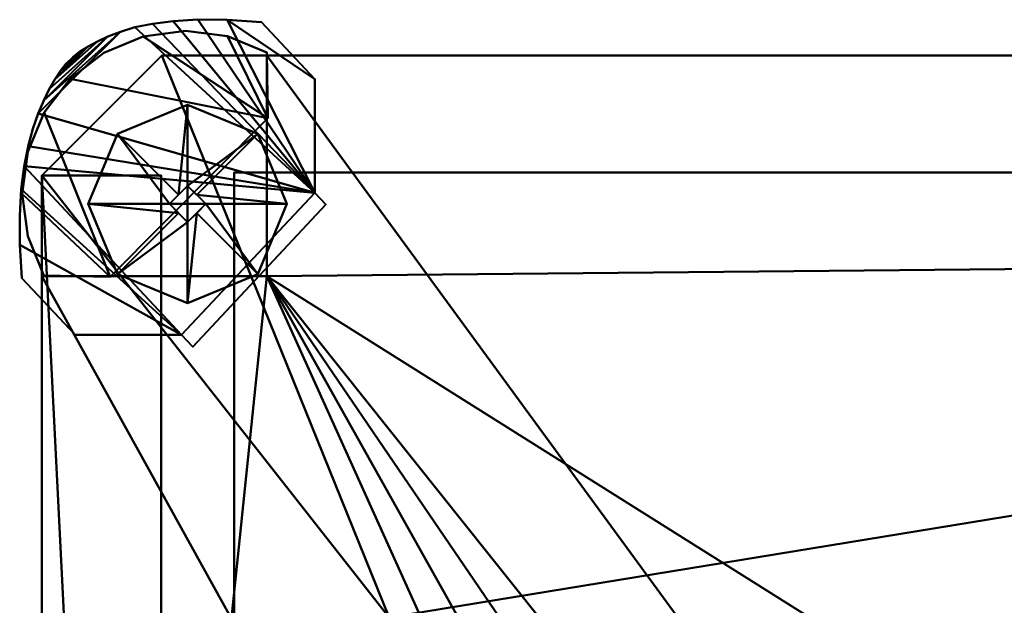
# Model space of a CAD drawing. Header units: millimetres. Extents: x -345 to 345, y -253 to 266.
# Tile 6 of 27: x -344 to -172, y 145 to 248. Entities that reach past the tile are written whole.
import ezdxf

# ---------------------------------------------------------------- set-up
doc = ezdxf.new("R2010")
doc.units = ezdxf.units.MM
doc.layers.add('A-GENM', color=13, linetype='Continuous', lineweight=30)
doc.layers.add('Q-SPCQ', color=91, linetype='Continuous', lineweight=30)

# ---------------------------------------------------------------- blocks, each defined once
blk = doc.blocks.new('Pieds - Pieds-571179-Vue 1')
at = {"layer": 'A-GENM', "lineweight": 40}
mesh = blk.add_polyface(dxfattribs=at)
corners = [(-21.85, 22.23, 2183.68), (-31.8, 12.92, 2183.68), (-32.18, 6.92, 2183.68), (-32.23, 1.81, 2183.68), (-31.99, -2.51, 2183.68), (-31.53, -6.15, 2183.68), (-30.89, -9.2, 2183.68), (-30.13, -11.75, 2183.68), (-29.29, -13.91, 2183.68), (-28.43, -15.76, 2183.68), (-27.56, -17.38, 2183.68), (-26.65, -18.81, 2183.68), (-25.65, -20.07, 2183.68), (-24.54, -21.2, 2183.68), (-23.26, -22.24, 2183.68), (-21.79, -23.23, 2183.68), (-20.09, -24.18, 2183.68), (-18.11, -25.14, 2183.68), (-15.82, -26.11, 2183.68), (-13.17, -27.04, 2183.68), (-10.11, -27.87, 2183.68), (-6.59, -28.57, 2183.68), (-2.58, -29.07, 2183.68), (1.99, -29.34, 2183.68), (7.15, -29.32, 2183.68), (12.96, -28.97, 2183.68), (22.9, -19.66, 2183.68), (22.9, -1.04, 2183.68), (24.99, 0.91, 2183.68), (0.09, 24.15, 2183.68), (-1.96, 22.23, 2183.68)]
mesh.append_faces([[corners[k] for k in face] for face in [(2, 0, 1)]], dxfattribs={"vtx0": -1})
mesh.append_faces([[corners[k] for k in face] for face in [(18, 30, 6, 7)]], dxfattribs={"vtx0": -1, "vtx1": -1, "vtx3": -1})
mesh.append_faces([[corners[k] for k in face] for face in [(27, 21, 22), (15, 9, 10), (16, 8, 9, 15)]], dxfattribs={"vtx0": -1, "vtx2": -1})
mesh.append_faces([[corners[k] for k in face] for face in [(30, 20, 21, 27)]], dxfattribs={"vtx0": -1, "vtx2": -1, "vtx3": -1})
mesh.append_faces([[corners[k] for k in face] for face in [(30, 3, 4, 5), (27, 22, 23, 24), (30, 18, 19, 20)]], dxfattribs={"vtx0": -1, "vtx3": -1})
mesh.append_faces([[corners[k] for k in face] for face in [(29, 30, 27, 28)]], dxfattribs={"vtx1": -1})
mesh.append_faces([[corners[k] for k in face] for face in [(16, 17, 8), (5, 6, 30)]], dxfattribs={"vtx1": -1, "vtx2": -1})
mesh.append_faces([[corners[k] for k in face] for face in [(30, 0, 2, 3), (7, 8, 17, 18), (10, 11, 14, 15)]], dxfattribs={"vtx1": -1, "vtx3": -1})
mesh.append_faces([[corners[k] for k in face] for face in [(24, 25, 26, 27), (11, 12, 13, 14)]], dxfattribs={"vtx3": -1})
mesh = blk.add_polyface(dxfattribs=at)
corners = [(-21.85, 22.23, 2182.28), (-1.96, 22.23, 2182.28), (0.09, 24.15, 2182.28), (24.99, 0.91, 2182.28), (22.9, -1.04, 2182.28), (22.9, -19.66, 2182.28), (12.96, -28.97, 2182.28), (7.15, -29.32, 2182.28), (1.99, -29.34, 2182.28), (-2.58, -29.07, 2182.28), (-6.59, -28.57, 2182.28), (-10.11, -27.87, 2182.28), (-13.17, -27.04, 2182.28), (-15.82, -26.11, 2182.28), (-18.11, -25.14, 2182.28), (-20.09, -24.18, 2182.28), (-21.79, -23.23, 2182.28), (-23.26, -22.24, 2182.28), (-24.54, -21.2, 2182.28), (-25.65, -20.07, 2182.28), (-26.65, -18.81, 2182.28), (-27.56, -17.38, 2182.28), (-28.43, -15.76, 2182.28), (-29.29, -13.91, 2182.28), (-30.13, -11.75, 2182.28), (-30.89, -9.2, 2182.28), (-31.53, -6.15, 2182.28), (-31.99, -2.51, 2182.28), (-32.23, 1.81, 2182.28), (-32.18, 6.92, 2182.28), (-31.8, 12.92, 2182.28)]
mesh.append_faces([[corners[k] for k in face] for face in [(4, 1, 2, 3)]], dxfattribs={"vtx0": -1})
mesh.append_faces([[corners[k] for k in face] for face in [(14, 24, 13), (11, 1, 10)]], dxfattribs={"vtx0": -1, "vtx1": -1})
mesh.append_faces([[corners[k] for k in face] for face in [(17, 20, 21)]], dxfattribs={"vtx0": -1, "vtx2": -1})
mesh.append_faces([[corners[k] for k in face] for face in [(13, 24, 25, 1), (4, 9, 10, 1)]], dxfattribs={"vtx0": -1, "vtx2": -1, "vtx3": -1})
mesh.append_faces([[corners[k] for k in face] for face in [(1, 25, 26, 27), (1, 27, 28, 29)]], dxfattribs={"vtx0": -1, "vtx3": -1})
mesh.append_faces([[corners[k] for k in face] for face in [(0, 1, 29, 30)]], dxfattribs={"vtx1": -1})
mesh.append_faces([[corners[k] for k in face] for face in [(12, 13, 1, 11), (8, 9, 4, 7)]], dxfattribs={"vtx1": -1, "vtx2": -1})
mesh.append_faces([[corners[k] for k in face] for face in [(21, 22, 16, 17), (23, 24, 14, 15), (22, 23, 15, 16)]], dxfattribs={"vtx1": -1, "vtx3": -1})
mesh.append_faces([[corners[k] for k in face] for face in [(18, 19, 20, 17), (5, 6, 7, 4)]], dxfattribs={"vtx2": -1})
mesh = blk.add_polyface(dxfattribs=at)
corners = [(0.09, 24.15, 2183.68), (0.09, 24.15, 2182.28), (-1.96, 22.23, 2182.28), (-1.96, 22.23, 2183.68)]
mesh.append_faces([[corners[k] for k in face] for face in [(0, 1, 2, 3)]])
mesh = blk.add_polyface(dxfattribs=at)
corners = [(24.99, 0.91, 2183.68), (24.99, 0.91, 2182.28), (0.09, 24.15, 2182.28), (0.09, 24.15, 2183.68)]
mesh.append_faces([[corners[k] for k in face] for face in [(0, 1, 2, 3)]])
mesh = blk.add_polyface(dxfattribs=at)
corners = [(-21.85, 22.23, 2183.68), (-21.85, 22.23, 2182.28), (-31.8, 12.92, 2182.28), (-31.8, 12.92, 2183.68)]
mesh.append_faces([[corners[k] for k in face] for face in [(0, 1, 2, 3)]])
mesh = blk.add_polyface(dxfattribs=at)
corners = [(-1.96, 22.23, 2183.68), (-1.96, 22.23, 2182.28), (-21.85, 22.23, 2182.28), (-21.85, 22.23, 2183.68)]
mesh.append_faces([[corners[k] for k in face] for face in [(0, 1, 2, 3)]])
mesh = blk.add_polyface(dxfattribs=at)
corners = [(-3.17, 0, 9.62), (0, 3.17, 9.62), (3.17, 0, 9.62), (17.35, 0), (12.27, 12.27), (0, 17.35), (-12.27, 12.27), (-17.35, 0), (1.59, 1.59, 9.62), (-1.59, 1.59, 9.62)]
mesh.append_faces([[corners[k] for k in face] for face in [(3, 8, 2), (0, 6, 7)]], dxfattribs={"vtx0": -1})
mesh.append_faces([[corners[k] for k in face] for face in [(5, 1, 4), (1, 5, 9)]], dxfattribs={"vtx0": -1, "vtx1": -1})
mesh.append_faces([[corners[k] for k in face] for face in [(4, 1, 8), (8, 3, 4), (6, 0, 9), (9, 5, 6)]], dxfattribs={"vtx0": -1, "vtx2": -1})
mesh = blk.add_polyface(dxfattribs=at)
corners = [(-17.35, 0), (-12.27, 12.27), (0, 17.35), (12.27, 12.27), (17.35, 0), (0, 0)]
mesh.append_faces([[corners[k] for k in face] for face in [(3, 4, 5, 2)]], dxfattribs={"vtx2": -1})
mesh.append_faces([[corners[k] for k in face] for face in [(5, 0, 1, 2)]], dxfattribs={"vtx3": -1})
mesh = blk.add_polyface(dxfattribs=at)
corners = [(-15, 14.05, 2181.83), (-26.5, 13.88, 2181.83), (-29.32, 7, 2181.83), (-30.27, -0.38, 2181.83), (-29.28, -7.75, 2181.83), (-26.43, -14.62, 2181.83), (-21.89, -20.52, 2181.83), (-16, -25.05, 2181.83), (-9.13, -27.91, 2181.83), (-1.75, -28.9, 2181.83), (5.62, -27.95, 2181.83), (12.51, -25.13, 2181.83), (12.75, -13.53, 2181.83)]
mesh.append_faces([[corners[k] for k in face] for face in [(2, 0, 1)]], dxfattribs={"vtx0": -1})
mesh.append_faces([[corners[k] for k in face] for face in [(12, 7, 8, 9), (0, 2, 3, 4)]], dxfattribs={"vtx0": -1, "vtx3": -1})
mesh.append_faces([[corners[k] for k in face] for face in [(5, 6, 0, 4)]], dxfattribs={"vtx1": -1, "vtx2": -1})
mesh.append_faces([[corners[k] for k in face] for face in [(12, 0, 6, 7)]], dxfattribs={"vtx1": -1, "vtx3": -1})
mesh.append_faces([[corners[k] for k in face] for face in [(10, 11, 12, 9)]], dxfattribs={"vtx2": -1})
mesh = blk.add_polyface(dxfattribs=at)
corners = [(-15, 14.05, 21.01), (12.75, -13.53, 21.01), (12.51, -25.13, 21.01), (5.62, -27.95, 21.01), (-1.75, -28.9, 21.01), (-9.13, -27.91, 21.01), (-16, -25.05, 21.01), (-21.89, -20.52, 21.01), (-26.43, -14.62, 21.01), (-29.28, -7.75, 21.01), (-30.27, -0.38, 21.01), (-29.32, 7, 21.01), (-26.5, 13.88, 21.01)]
mesh.append_faces([[corners[k] for k in face] for face in [(1, 6, 7, 0)]], dxfattribs={"vtx0": -1, "vtx2": -1})
mesh.append_faces([[corners[k] for k in face] for face in [(12, 0, 11), (3, 4, 1, 2)]], dxfattribs={"vtx1": -1})
mesh.append_faces([[corners[k] for k in face] for face in [(10, 11, 0, 9), (8, 9, 0, 7), (5, 6, 1, 4)]], dxfattribs={"vtx1": -1, "vtx2": -1})
mesh = blk.add_polyface(dxfattribs=at)
corners = [(12.51, -25.13, 2181.83), (5.62, -27.95, 2181.83), (-1.75, -28.9, 2181.83), (-9.13, -27.91, 2181.83), (-16, -25.05, 2181.83), (-21.89, -20.52, 2181.83), (-26.43, -14.62, 2181.83), (-29.28, -7.75, 2181.83), (-30.27, -0.38, 2181.83), (-29.32, 7, 2181.83), (-26.5, 13.88, 2181.83), (-26.5, 13.88, 21.01), (-29.32, 7, 21.01), (-30.27, -0.38, 21.01), (-29.28, -7.75, 21.01), (-26.43, -14.62, 21.01), (-21.89, -20.52, 21.01), (-16, -25.05, 21.01), (-9.13, -27.91, 21.01), (-1.75, -28.9, 21.01), (5.62, -27.95, 21.01), (12.51, -25.13, 21.01)]
mesh.append_faces([[corners[k] for k in face] for face in [(1, 20, 21, 0)]], dxfattribs={"vtx0": -1})
mesh.append_faces([[corners[k] for k in face] for face in [(9, 12, 13, 8), (7, 14, 15, 6), (8, 13, 14, 7), (6, 15, 16, 5), (4, 17, 18, 3), (2, 19, 20, 1), (3, 18, 19, 2), (17, 4, 5, 16)]], dxfattribs={"vtx0": -1, "vtx2": -1})
mesh.append_faces([[corners[k] for k in face] for face in [(10, 11, 12, 9)]], dxfattribs={"vtx2": -1})
mesh = blk.add_polyface(dxfattribs=at)
corners = [(-15, 14.05, 2181.83), (-15, 14.05, 21.01), (-26.5, 13.88, 21.01), (-26.5, 13.88, 2181.83)]
mesh.append_faces([[corners[k] for k in face] for face in [(0, 1, 2, 3)]])
mesh = blk.add_polyface(dxfattribs=at)
corners = [(12.75, -13.53, 2181.83), (12.75, -13.53, 21.01), (-15, 14.05, 21.01), (-15, 14.05, 2181.83)]
mesh.append_faces([[corners[k] for k in face] for face in [(0, 1, 2, 3)]])
mesh = blk.add_polyface(dxfattribs=at)
corners = [(12.96, -28.97, 2183.68), (7.15, -29.32, 2183.68), (1.99, -29.34, 2183.68), (-2.58, -29.07, 2183.68), (-6.59, -28.57, 2183.68), (-10.11, -27.87, 2183.68), (-13.17, -27.04, 2183.68), (-15.82, -26.11, 2183.68), (-18.11, -25.14, 2183.68), (-20.09, -24.18, 2183.68), (-21.79, -23.23, 2183.68), (-23.26, -22.24, 2183.68), (-24.54, -21.2, 2183.68), (-25.65, -20.07, 2183.68), (-26.65, -18.81, 2183.68), (-27.56, -17.38, 2183.68), (-28.43, -15.76, 2183.68), (-29.29, -13.91, 2183.68), (-30.13, -11.75, 2183.68), (-30.89, -9.2, 2183.68), (-31.53, -6.15, 2183.68), (-31.99, -2.51, 2183.68), (-32.23, 1.81, 2183.68), (-32.18, 6.92, 2183.68), (-31.8, 12.92, 2183.68), (-31.8, 12.92, 2182.28), (-32.18, 6.92, 2182.28), (-32.23, 1.81, 2182.28), (-31.99, -2.51, 2182.28), (-31.53, -6.15, 2182.28), (-30.89, -9.2, 2182.28), (-30.13, -11.75, 2182.28), (-29.29, -13.91, 2182.28), (-28.43, -15.76, 2182.28), (-27.56, -17.38, 2182.28), (-26.65, -18.81, 2182.28), (-25.65, -20.07, 2182.28), (-24.54, -21.2, 2182.28), (-23.26, -22.24, 2182.28), (-21.79, -23.23, 2182.28), (-20.09, -24.18, 2182.28), (-18.11, -25.14, 2182.28), (-15.82, -26.11, 2182.28), (-13.17, -27.04, 2182.28), (-10.11, -27.87, 2182.28), (-6.59, -28.57, 2182.28), (-2.58, -29.07, 2182.28), (1.99, -29.34, 2182.28), (7.15, -29.32, 2182.28), (12.96, -28.97, 2182.28)]
mesh.append_faces([[corners[k] for k in face] for face in [(41, 8, 9, 40), (42, 7, 8, 41), (40, 9, 10, 39), (39, 10, 11, 38), (43, 6, 7, 42), (47, 2, 3, 46), (48, 1, 2, 47), (45, 4, 5, 44), (46, 3, 4, 45), (44, 5, 6, 43)]], dxfattribs={"vtx0": -1, "vtx2": -1})
mesh.append_faces([[corners[k] for k in face] for face in [(22, 23, 26, 27), (20, 21, 28, 29), (21, 22, 27, 28), (19, 20, 29, 30), (17, 18, 31, 32), (16, 17, 32, 33), (14, 15, 34, 35), (15, 16, 33, 34), (18, 19, 30, 31), (13, 14, 35, 36), (36, 37, 12, 13), (37, 38, 11, 12)]], dxfattribs={"vtx1": -1, "vtx3": -1})
mesh.append_faces([[corners[k] for k in face] for face in [(49, 0, 1, 48)]], dxfattribs={"vtx2": -1})
mesh.append_faces([[corners[k] for k in face] for face in [(23, 24, 25, 26)]], dxfattribs={"vtx3": -1})
mesh = blk.add_polyface(dxfattribs=at)
corners = [(-3.17, 0, 21.01), (0, 3.17, 21.01), (3.17, 0, 21.01), (3.17, 0, 9.62), (0, 3.17, 9.62), (-3.17, 0, 9.62)]
mesh.append_faces([[corners[k] for k in face] for face in [(1, 2, 3, 4), (4, 5, 0, 1)]], dxfattribs={"vtx3": -1})
mesh = blk.add_polyface(dxfattribs=at)
corners = [(0, 0, 21.01), (3.17, 0, 21.01), (0, 3.17, 21.01), (-3.17, 0, 21.01)]
mesh.append_faces([[corners[k] for k in face] for face in [(0, 1, 2, 3)]])
mesh = blk.add_polyface(dxfattribs=at)
corners = [(3.17, 0, 9.62), (0, -3.17, 9.62), (-3.17, 0, 9.62), (-17.35, 0), (-12.27, -12.27), (0, -17.35), (12.27, -12.27), (17.35, 0), (-1.59, -1.59, 9.62), (1.59, -1.59, 9.62)]
mesh.append_faces([[corners[k] for k in face] for face in [(3, 8, 2), (0, 6, 7)]], dxfattribs={"vtx0": -1})
mesh.append_faces([[corners[k] for k in face] for face in [(5, 1, 4), (1, 5, 9)]], dxfattribs={"vtx0": -1, "vtx1": -1})
mesh.append_faces([[corners[k] for k in face] for face in [(4, 1, 8), (8, 3, 4), (6, 0, 9), (9, 5, 6)]], dxfattribs={"vtx0": -1, "vtx2": -1})
mesh = blk.add_polyface(dxfattribs=at)
corners = [(17.35, 0), (12.27, -12.27), (0, -17.35), (-12.27, -12.27), (-17.35, 0), (0, 0)]
mesh.append_faces([[corners[k] for k in face] for face in [(5, 2, 3, 4)]], dxfattribs={"vtx0": -1})
mesh.append_faces([[corners[k] for k in face] for face in [(5, 0, 1, 2)]], dxfattribs={"vtx3": -1})
mesh = blk.add_polyface(dxfattribs=at)
corners = [(22.9, -1.04, 2183.68), (22.9, -1.04, 2182.28), (24.99, 0.91, 2182.28), (24.99, 0.91, 2183.68)]
mesh.append_faces([[corners[k] for k in face] for face in [(0, 1, 2, 3)]])
mesh = blk.add_polyface(dxfattribs=at)
corners = [(3.17, 0, 21.01), (0, -3.17, 21.01), (-3.17, 0, 21.01), (-3.17, 0, 9.62), (0, -3.17, 9.62), (3.17, 0, 9.62)]
mesh.append_faces([[corners[k] for k in face] for face in [(1, 2, 3, 4), (4, 5, 0, 1)]], dxfattribs={"vtx3": -1})
mesh = blk.add_polyface(dxfattribs=at)
corners = [(0, 0, 21.01), (-3.17, 0, 21.01), (0, -3.17, 21.01), (3.17, 0, 21.01)]
mesh.append_faces([[corners[k] for k in face] for face in [(2, 3, 0, 1)]])
mesh = blk.add_polyface(dxfattribs=at)
corners = [(22.9, -19.66, 2183.68), (22.9, -19.66, 2182.28), (22.9, -1.04, 2182.28), (22.9, -1.04, 2183.68)]
mesh.append_faces([[corners[k] for k in face] for face in [(0, 1, 2, 3)]])
mesh = blk.add_polyface(dxfattribs=at)
corners = [(12.51, -25.13, 2181.83), (12.51, -25.13, 21.01), (12.75, -13.53, 21.01), (12.75, -13.53, 2181.83)]
mesh.append_faces([[corners[k] for k in face] for face in [(0, 1, 2, 3)]])
mesh = blk.add_polyface(dxfattribs=at)
corners = [(12.96, -28.97, 2183.68), (12.96, -28.97, 2182.28), (22.9, -19.66, 2182.28), (22.9, -19.66, 2183.68)]
mesh.append_faces([[corners[k] for k in face] for face in [(0, 1, 2, 3)]])
blk = doc.blocks.new('CombinaisonGéomFamille_573596-Vue 1')
at = {"layer": 'Q-SPCQ', "lineweight": 40}
mesh = blk.add_polyface(dxfattribs=at)
corners = [(300.95, 241.51, 2182.39), (-300.95, 241.51, 2182.39), (-300.95, 202.93, 2182.39), (-340.31, 202.93, 2182.39), (-340.31, -177.81, 2182.39), (-300.31, -177.81, 2182.39), (-300.31, -219.35, 2182.39), (301.5, -219.35, 2182.39), (301.5, -176.07, 2182.39), (342.07, -176.07, 2182.39), (342.07, 208.61, 2182.39), (300.95, 208.61, 2182.39), (-91.67, -41.4, 2182.39), (-94.1, -59.87, 2182.39), (-101.23, -77.08, 2182.39), (-112.57, -91.86, 2182.39), (-127.34, -103.2, 2182.39), (-144.55, -110.33, 2182.39), (-163.02, -112.76, 2182.39), (-181.49, -110.33, 2182.39), (-198.7, -103.2, 2182.39), (-213.48, -91.86, 2182.39), (-224.82, -77.08, 2182.39), (-231.95, -59.87, 2182.39), (-234.38, -41.4, 2182.39), (-231.95, -22.94, 2182.39), (-224.82, -5.73, 2182.39), (-213.48, 9.05, 2182.39), (-198.7, 20.39, 2182.39), (-181.49, 27.52, 2182.39), (-163.02, 29.95, 2182.39), (-144.55, 27.52, 2182.39), (-127.34, 20.39, 2182.39), (-112.57, 9.05, 2182.39), (-101.23, -5.73, 2182.39), (-94.1, -22.94, 2182.39)]
mesh.append_faces([[corners[k] for k in face] for face in [(28, 2, 27), (20, 5, 19), (18, 6, 17)]], dxfattribs={"vtx0": -1, "vtx1": -1})
mesh.append_faces([[corners[k] for k in face] for face in [(2, 30, 31, 1), (1, 31, 32, 0), (14, 7, 8, 13), (8, 12, 13), (8, 35, 12), (7, 16, 17, 6), (6, 18, 19, 5), (5, 22, 23, 4), (5, 21, 22)]], dxfattribs={"vtx0": -1, "vtx2": -1})
mesh.append_faces([[corners[k] for k in face] for face in [(8, 10, 11, 35)]], dxfattribs={"vtx0": -1, "vtx2": -1, "vtx3": -1})
mesh.append_faces([[corners[k] for k in face] for face in [(34, 35, 11), (33, 34, 11), (15, 16, 7), (14, 15, 7), (28, 29, 2), (24, 25, 4), (29, 30, 2), (20, 21, 5), (23, 24, 4)]], dxfattribs={"vtx1": -1, "vtx2": -1})
mesh.append_faces([[corners[k] for k in face] for face in [(11, 0, 32, 33), (26, 27, 2, 3), (25, 26, 3, 4)]], dxfattribs={"vtx1": -1, "vtx3": -1})
mesh.append_faces([[corners[k] for k in face] for face in [(8, 9, 10)]], dxfattribs={"vtx2": -1})
mesh = blk.add_polyface(dxfattribs=at)
corners = [(300.95, 241.51, 1828.68), (300.95, 208.61, 1828.68), (342.07, 208.61, 1828.68), (342.07, -176.07, 1828.68), (301.5, -176.07, 1828.68), (301.5, -219.35, 1828.68), (-300.31, -219.35, 1828.68), (-300.31, -177.81, 1828.68), (-340.31, -177.81, 1828.68), (-340.31, 202.93, 1828.68), (-300.95, 202.93, 1828.68), (-300.95, 241.51, 1828.68)]
mesh.append_faces([[corners[k] for k in face] for face in [(1, 10, 11, 0), (4, 1, 2, 3)]], dxfattribs={"vtx0": -1})
mesh.append_faces([[corners[k] for k in face] for face in [(4, 10, 1)]], dxfattribs={"vtx0": -1, "vtx1": -1, "vtx2": -1})
mesh.append_faces([[corners[k] for k in face] for face in [(10, 4, 7, 8)]], dxfattribs={"vtx0": -1, "vtx1": -1, "vtx3": -1})
mesh.append_faces([[corners[k] for k in face] for face in [(9, 10, 8)]], dxfattribs={"vtx1": -1})
mesh.append_faces([[corners[k] for k in face] for face in [(5, 6, 7, 4)]], dxfattribs={"vtx2": -1})
mesh = blk.add_polyface(dxfattribs=at)
corners = [(300.95, 241.51, 2182.39), (300.95, 241.51, 1828.68), (-300.95, 241.51, 1828.68), (-300.95, 241.51, 2182.39)]
mesh.append_faces([[corners[k] for k in face] for face in [(0, 1, 2, 3)]])
mesh = blk.add_polyface(dxfattribs=at)
corners = [(-300.95, 241.51, 2182.39), (-300.95, 241.51, 1828.68), (-300.95, 202.93, 1828.68), (-300.95, 202.93, 2182.39)]
mesh.append_faces([[corners[k] for k in face] for face in [(0, 1, 2, 3)]])
mesh = blk.add_polyface(dxfattribs=at)
corners = [(-300.95, 202.93, 2182.39), (-300.95, 202.93, 1828.68), (-340.31, 202.93, 1828.68), (-340.31, 202.93, 2182.39)]
mesh.append_faces([[corners[k] for k in face] for face in [(0, 1, 2, 3)]])
mesh = blk.add_polyface(dxfattribs=at)
corners = [(-340.31, 202.93, 2182.39), (-340.31, 202.93, 1828.68), (-340.31, -177.81, 1828.68), (-340.31, -177.81, 2182.39)]
mesh.append_faces([[corners[k] for k in face] for face in [(0, 1, 2, 3)]])

msp = doc.modelspace()

# ---------------------------------------------------------------- block references
at = {"layer": 'A-GENM', "lineweight": 40, "rotation": 270.0000000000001}
msp.add_blockref('Pieds - Pieds-571179-Vue 1', (-314.83, 215.54), dxfattribs=at)
at = {"layer": 'A-GENM', "lineweight": 40}
msp.add_blockref('CombinaisonGéomFamille_573596-Vue 1', (0, 0), dxfattribs=at)

# ---------------------------------------------------------------- meshes
at = {"layer": 'Q-SPCQ', "lineweight": 40}
mesh = msp.add_polyface(dxfattribs=at)
corners = [(-279.61, -164.01, 1828.68), (-279.61, 143.23, 1828.68), (281.07, 142.69, 1828.68), (281.07, -164.01, 1828.68), (261.11, -164.01, 1828.68), (261.11, -175.44, 1828.68), (321.19, -175.44, 1828.68), (321.19, -184.34, 1828.68), (342.07, -184.34, 1828.68), (342.07, 220.5, 1828.68), (321.1, 241.48, 1828.68), (-319.33, 241.48, 1828.68), (-340.31, 220.5, 1828.68), (-340.31, -184.34, 1828.68), (-319.42, -184.34, 1828.68), (-319.42, -175.44, 1828.68), (-259.92, -175.44, 1828.68), (-259.92, -164.01, 1828.68)]
mesh.append_faces([[corners[k] for k in face] for face in [(0, 15, 16, 17)]], dxfattribs={"vtx0": -1})
mesh.append_faces([[corners[k] for k in face] for face in [(3, 6, 2)]], dxfattribs={"vtx0": -1, "vtx1": -1})
mesh.append_faces([[corners[k] for k in face] for face in [(13, 15, 1)]], dxfattribs={"vtx0": -1, "vtx1": -1, "vtx2": -1})
mesh.append_faces([[corners[k] for k in face] for face in [(2, 6, 8, 9)]], dxfattribs={"vtx0": -1, "vtx1": -1, "vtx3": -1})
mesh.append_faces([[corners[k] for k in face] for face in [(15, 0, 1), (2, 9, 10, 1)]], dxfattribs={"vtx0": -1, "vtx2": -1})
mesh.append_faces([[corners[k] for k in face] for face in [(1, 11, 12, 13)]], dxfattribs={"vtx0": -1, "vtx3": -1})
mesh.append_faces([[corners[k] for k in face] for face in [(7, 8, 6), (5, 6, 3, 4)]], dxfattribs={"vtx1": -1})
mesh.append_faces([[corners[k] for k in face] for face in [(10, 11, 1)]], dxfattribs={"vtx1": -1, "vtx2": -1})
mesh.append_faces([[corners[k] for k in face] for face in [(13, 14, 15)]], dxfattribs={"vtx2": -1})
mesh = msp.add_polyface(dxfattribs=at)
corners = [(-279.61, -164.01, 81.06), (-259.92, -164.01, 81.06), (-259.92, -175.44, 81.06), (-319.42, -175.44, 81.06), (-319.42, -184.34, 81.06), (-340.31, -184.34, 81.06), (-340.31, 220.5, 81.06), (-319.33, 241.48, 81.06), (321.1, 241.48, 81.06), (342.07, 220.5, 81.06), (342.07, -184.34, 81.06), (321.19, -184.34, 81.06), (321.19, -175.44, 81.06), (261.11, -175.44, 81.06), (261.11, -164.01, 81.06), (281.07, -164.01, 81.06), (281.07, 142.69, 81.06), (-279.61, 143.23, 81.06)]
mesh.append_faces([[corners[k] for k in face] for face in [(0, 3, 17)]], dxfattribs={"vtx0": -1, "vtx1": -1})
mesh.append_faces([[corners[k] for k in face] for face in [(12, 16, 10)]], dxfattribs={"vtx0": -1, "vtx1": -1, "vtx2": -1})
mesh.append_faces([[corners[k] for k in face] for face in [(12, 15, 16), (8, 16, 17)]], dxfattribs={"vtx0": -1, "vtx2": -1})
mesh.append_faces([[corners[k] for k in face] for face in [(16, 8, 9, 10), (17, 6, 7, 8)]], dxfattribs={"vtx0": -1, "vtx3": -1})
mesh.append_faces([[corners[k] for k in face] for face in [(5, 6, 17, 3)]], dxfattribs={"vtx1": -1, "vtx2": -1, "vtx3": -1})
mesh.append_faces([[corners[k] for k in face] for face in [(13, 14, 15, 12), (10, 11, 12), (3, 4, 5)]], dxfattribs={"vtx2": -1})
mesh.append_faces([[corners[k] for k in face] for face in [(0, 1, 2, 3)]], dxfattribs={"vtx3": -1})
mesh = msp.add_polyface(dxfattribs=at)
corners = [(-319.33, 241.48, 1828.68), (-319.33, 241.48, 81.06), (-340.31, 220.5, 81.06), (-340.31, 220.5, 1828.68)]
mesh.append_faces([[corners[k] for k in face] for face in [(0, 1, 2, 3)]])
mesh = msp.add_polyface(dxfattribs=at)
corners = [(321.1, 241.48, 1828.68), (321.1, 241.48, 81.06), (-319.33, 241.48, 81.06), (-319.33, 241.48, 1828.68)]
mesh.append_faces([[corners[k] for k in face] for face in [(0, 1, 2, 3)]])
mesh = msp.add_polyface(dxfattribs=at)
corners = [(-340.31, 220.5, 1828.68), (-340.31, 220.5, 81.06), (-340.31, -184.34, 81.06), (-340.31, -184.34, 1828.68)]
mesh.append_faces([[corners[k] for k in face] for face in [(0, 1, 2, 3)]])
mesh = msp.add_polyface(dxfattribs=at)
corners = [(-340.31, 220.5, 172.97), (-340.31, -195.31, 172.97), (-319.75, -215.87, 172.97), (318.92, -215.87, 172.97), (342.07, -192.72, 172.97), (342.07, 220.5, 172.97), (321.19, 220.5, 172.97), (321.19, -194.98, 172.97), (-319.42, -194.98, 172.97), (-319.42, 220.5, 172.97)]
mesh.append_faces([[corners[k] for k in face] for face in [(3, 7, 8, 2), (7, 3, 4)]], dxfattribs={"vtx0": -1, "vtx2": -1})
mesh.append_faces([[corners[k] for k in face] for face in [(9, 0, 8)]], dxfattribs={"vtx1": -1})
mesh.append_faces([[corners[k] for k in face] for face in [(1, 2, 8, 0)]], dxfattribs={"vtx1": -1, "vtx2": -1})
mesh.append_faces([[corners[k] for k in face] for face in [(4, 5, 6, 7)]], dxfattribs={"vtx3": -1})
mesh = msp.add_polyface(dxfattribs=at)
corners = [(-340.31, 220.5, 19.29), (-319.42, 220.5, 19.29), (-319.42, -194.98, 19.29), (321.19, -194.98, 19.29), (321.19, 220.5, 19.29), (342.07, 220.5, 19.29), (342.07, -192.72, 19.29), (318.92, -215.87, 19.29), (-319.75, -215.87, 19.29), (-340.31, -195.31, 19.29)]
mesh.append_faces([[corners[k] for k in face] for face in [(7, 3, 6)]], dxfattribs={"vtx0": -1, "vtx1": -1})
mesh.append_faces([[corners[k] for k in face] for face in [(2, 8, 9, 0)]], dxfattribs={"vtx0": -1, "vtx3": -1})
mesh.append_faces([[corners[k] for k in face] for face in [(1, 2, 0)]], dxfattribs={"vtx1": -1})
mesh.append_faces([[corners[k] for k in face] for face in [(2, 3, 7, 8)]], dxfattribs={"vtx1": -1, "vtx3": -1})
mesh.append_faces([[corners[k] for k in face] for face in [(4, 5, 6, 3)]], dxfattribs={"vtx2": -1})
mesh = msp.add_polyface(dxfattribs=at)
corners = [(-340.31, 220.5, 172.97), (-340.31, 220.5, 19.29), (-340.31, -195.31, 19.29), (-340.31, -195.31, 172.97)]
mesh.append_faces([[corners[k] for k in face] for face in [(0, 1, 2, 3)]])
mesh = msp.add_polyface(dxfattribs=at)
corners = [(-319.42, 220.5, 172.97), (-319.42, 220.5, 19.29), (-340.31, 220.5, 19.29), (-340.31, 220.5, 172.97)]
mesh.append_faces([[corners[k] for k in face] for face in [(0, 1, 2, 3)]])
mesh = msp.add_polyface(dxfattribs=at)
corners = [(-319.42, -194.98, 172.97), (-319.42, -194.98, 19.29), (-319.42, 220.5, 19.29), (-319.42, 220.5, 172.97)]
mesh.append_faces([[corners[k] for k in face] for face in [(0, 1, 2, 3)]])
mesh = msp.add_polyface(dxfattribs=at)
corners = [(-306.71, 221.04, 150.42), (-306.71, -207.26, 150.42), (308.12, -207.26, 150.42), (308.12, 221.04, 150.42)]
mesh.append_faces([[corners[k] for k in face] for face in [(0, 1, 2, 3)]])
mesh = msp.add_polyface(dxfattribs=at)
corners = [(308.12, -207.26, 146.21), (-306.71, -207.26, 146.21), (-306.71, 221.04, 146.21), (308.12, 221.04, 146.21)]
mesh.append_faces([[corners[k] for k in face] for face in [(0, 1, 2, 3)]])
mesh = msp.add_polyface(dxfattribs=at)
corners = [(308.12, 221.04, 150.42), (308.12, 221.04, 146.21), (-306.71, 221.04, 146.21), (-306.71, 221.04, 150.42)]
mesh.append_faces([[corners[k] for k in face] for face in [(0, 1, 2, 3)]])
mesh = msp.add_polyface(dxfattribs=at)
corners = [(-306.71, 221.04, 150.42), (-306.71, 221.04, 146.21), (-306.71, -207.26, 146.21), (-306.71, -207.26, 150.42)]
mesh.append_faces([[corners[k] for k in face] for face in [(0, 1, 2, 3)]])

doc.saveas('drawing.dxf')
